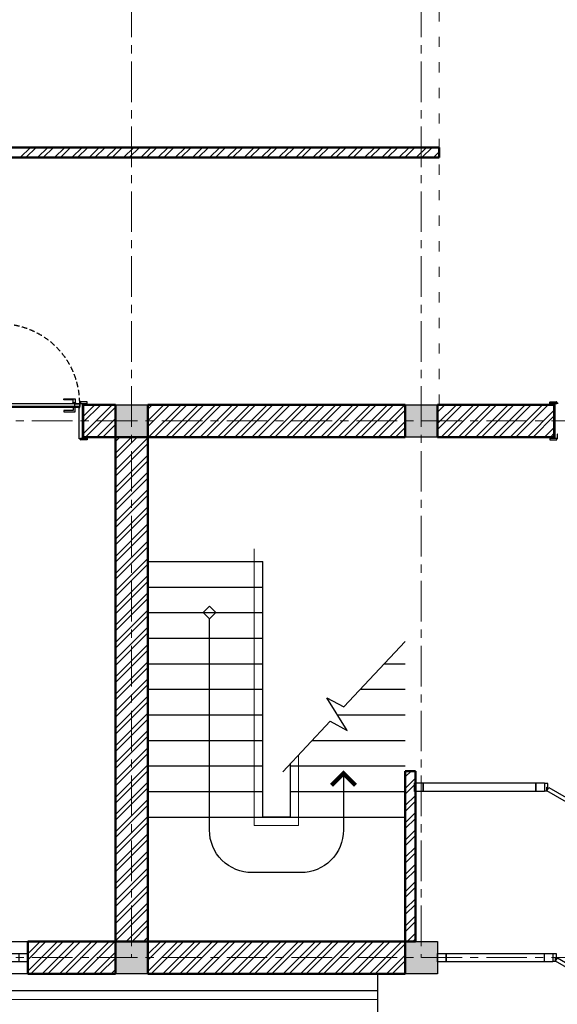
# Model space of a CAD drawing. Header units: millimetres. Extents: x 2063114 to 14983986, y -126020516 to 213791.
# Tile 70 of 256: x 2427709 to 2434018, y -1645494 to -1633937. Entities that reach past the tile are written whole.
import ezdxf

# ---------------------------------------------------------------- set-up
doc = ezdxf.new("R2010")
doc.units = ezdxf.units.MM
for name, pattern in [('181022_4A$0$Three Roomed_3C$0$HIDDEN2', [4.7625, 3.175, -1.5875]), ('ACAD_ISO03W100', [30, 12, -18]), ('ACAD_ISO10W100', [18, 12, -3, 0, -3]), ('осевая', [50.8, 31.75, -6.35, 6.35, -6.35])]:
    doc.linetypes.add(name, pattern=pattern)
doc.layers.add('Окна', color=5, linetype='Continuous')
doc.layers.add('пунктир', color=1, linetype='ACAD_ISO10W100')
doc.layers.add('сплошная_толстая', color=7, linetype='Continuous', lineweight=50)
doc.layers.add('Штриховка стен', color=7, linetype='Continuous', lineweight=9)
doc.linetypes.add('ограждение2', pattern='A,6.35,-2.54,[132,ltypeshp.shx,S=2.54,R=0,X=-2.54,Y=0],-2.54,25.4', length=36.83)

msp = doc.modelspace()

# ---------------------------------------------------------------- hatches: boundary and pattern name
h = msp.add_hatch(color=0)
h.set_gradient(color1=(28, 28, 28), color2=(33, 33, 33), one_color=1, tint=0.13, name='INVSPHERICAL')
h.paths.add_polyline_path([(2428411.61292, -1638486.20898), (2428409.44899, -1638486.20898), (2428409.44899, -1638485.2667, -0.2773393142), (2428409.97956, -1638484.38373, -0.2492988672), (2428415.71152, -1638484.38373, -0.2773393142), (2428416.24209, -1638485.2667), (2428416.24209, -1638489.44184), (2428412.61292, -1638489.44184), (2428412.61292, -1638487.20898, 0.4142135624)])
at = {"ltscale": 150, "transparency": 33554687}
h = msp.add_hatch(color=256, dxfattribs=at)
h.dxf.hatch_style = 1
h.paths.add_polyline_path([(2429212.44899, -1638456.44184), (2428832.44899, -1638456.44184), (2428832.44899, -1638836.44184), (2429212.44899, -1638836.44184)])
h = msp.add_hatch(color=256, dxfattribs=at)
h.dxf.hatch_style = 1
h.paths.add_polyline_path([(2432612.44899, -1638456.44184), (2432232.44899, -1638456.44184), (2432232.44899, -1638836.44184), (2432612.44899, -1638836.44184)])
h = msp.add_hatch(color=256, dxfattribs=at)
h.dxf.hatch_style = 1
h.paths.add_polyline_path([(2429212.44899, -1644756.44184), (2428832.44899, -1644756.44184), (2428832.44899, -1645136.44184), (2429212.44899, -1645136.44184)])
h = msp.add_hatch(color=256, dxfattribs=at)
h.dxf.hatch_style = 1
h.paths.add_polyline_path([(2432612.44899, -1644756.44184), (2432232.44899, -1644756.44184), (2432232.44899, -1645136.44184), (2432612.44899, -1645136.44184)])

# ---------------------------------------------------------------- linework, layer by layer
at = {"linetype": 'ACAD_ISO03W100', "lineweight": 9, "ltscale": 10}
msp.add_line((2432632.44899, -1638456.44184), (2432632.44899, -1632536.44184), dxfattribs=at)
at = {"color": 0, "ltscale": 150}
for p, q in [((2428406.44898, -1638855.44086), (2428406.44899, -1638487.44184)), ((2428407.44899, -1638486.44184), (2428411.44899, -1638486.44184)), ((2428412.44899, -1638487.44184), (2428412.44899, -1638489.44184)), ((2428416.44899, -1638489.44184), (2428416.44899, -1638437.44184)), ((2428417.44899, -1638436.44184), (2428422.44898, -1638436.44184)), ((2428422.44899, -1638425.44187), (2428422.44898, -1638441.44184)), ((2428422.44898, -1638436.44184), (2428422.44898, -1638441.44184)), ((2428422.44898, -1638441.44184), (2428502.44898, -1638441.44184)), ((2428422.44898, -1638441.44184), (2428442.44899, -1638441.44184)), ((2428500.44899, -1638423.44187), (2428424.44899, -1638423.44187)), ((2428442.44899, -1638441.44184), (2428442.44899, -1638851.44184)), ((2428452.44899, -1638836.44184), (2428452.44899, -1638456.44184)), ((2428502.44898, -1638441.44184), (2428502.44899, -1638425.44187)), ((2433932.44898, -1638441.44184), (2433932.44898, -1638425.44187)), ((2434012.44898, -1638441.44184), (2433932.44898, -1638441.44184)), ((2433934.44898, -1638423.44187), (2434010.44898, -1638423.44187)), ((2433982.44898, -1638456.44184), (2433982.44898, -1638836.44184)), ((2433992.44898, -1638441.44184), (2434012.44898, -1638441.44184)), ((2433992.44898, -1638851.44184), (2433992.44898, -1638441.44184)), ((2434012.44898, -1638425.44187), (2434012.44898, -1638441.44184)), ((2434012.44898, -1638441.44184), (2434012.44898, -1638436.44184)), ((2434012.44898, -1638436.44184), (2434027.44898, -1638436.44184)), ((2428412.44899, -1638489.44184), (2428416.44899, -1638489.44184)), ((2434022.44898, -1638803.44184), (2434018.44898, -1638803.44184)), ((2434018.44898, -1638803.44184), (2434018.44898, -1638855.44184)), ((2428422.44898, -1638856.44184), (2428407.44898, -1638856.44184)), ((2428422.44899, -1638867.44181), (2428422.44898, -1638851.44184)), ((2428422.44898, -1638851.44184), (2428502.44898, -1638851.44184)), ((2428442.44899, -1638851.44184), (2428422.44898, -1638851.44184)), ((2428422.44898, -1638851.44184), (2428422.44898, -1638856.44184)), ((2428500.44899, -1638869.44181), (2428424.44899, -1638869.44181)), ((2428502.44898, -1638851.44184), (2428502.44899, -1638867.44181)), ((2433932.44898, -1638851.44184), (2433932.44898, -1638867.44181)), ((2434012.44898, -1638851.44184), (2433932.44898, -1638851.44184)), ((2433934.44898, -1638869.44181), (2434010.44898, -1638869.44181)), ((2434012.44898, -1638851.44184), (2433992.44898, -1638851.44184)), ((2434012.44898, -1638867.44181), (2434012.44898, -1638851.44184)), ((2434012.44898, -1638856.44184), (2434012.44898, -1638851.44184)), ((2434017.44898, -1638856.44184), (2434012.44898, -1638856.44184))]:
    msp.add_line(p, q, dxfattribs=at)
at = {"color": 0}
for p, q in [((2428409.44899, -1638486.20898), (2428409.44899, -1638485.2667)), ((2428409.44899, -1638486.20898), (2428411.61292, -1638486.20898)), ((2428412.61292, -1638487.20898), (2428412.61292, -1638489.44184)), ((2428412.74209, -1638483.66924), (2428413.24209, -1638483.66924)), ((2428413.24209, -1638483.66924), (2428412.74209, -1638483.66924)), ((2428416.24209, -1638489.44184), (2428416.24209, -1638485.2667)), ((2429212.44899, -1640296.44184), (2430562.44899, -1640296.44184)), ((2429212.44899, -1640596.44184), (2430562.44899, -1640596.44184)), ((2429212.44899, -1640896.44184), (2430011.38742, -1640896.44184)), ((2430011.38742, -1640896.44184), (2430562.44899, -1640896.44184)), ((2429212.44899, -1641196.44184), (2430062.44899, -1641196.44184)), ((2430062.44899, -1641196.44184), (2430562.44899, -1641196.44184)), ((2429212.44899, -1641496.44184), (2430562.44899, -1641496.44184)), ((2431987.00691, -1641496.44184), (2432232.44899, -1641496.44184)), ((2429212.44899, -1641796.44184), (2430562.44899, -1641796.44184)), ((2431705.89827, -1641796.44184), (2432232.44899, -1641796.44184)), ((2429212.44899, -1642096.44184), (2430562.44899, -1642096.44184)), ((2431438.23095, -1642096.44184), (2432232.44899, -1642096.44184)), ((2429212.44899, -1642396.44184), (2430562.44899, -1642396.44184)), ((2431143.68098, -1642396.44184), (2432232.44899, -1642396.44184)), ((2429212.44899, -1642696.44184), (2430562.44899, -1642696.44184)), ((2430882.44899, -1642696.44184), (2432232.44899, -1642696.44184)), ((2429212.44899, -1642996.44184), (2430562.44899, -1642996.44184)), ((2430882.44899, -1642996.44184), (2432232.44899, -1642996.44184)), ((2429212.44899, -1643296.44184), (2430562.44899, -1643296.44184)), ((2430562.44899, -1643296.44184), (2430882.44899, -1643296.44184)), ((2430882.44899, -1643296.44184), (2432232.44899, -1643296.44184))]:
    msp.add_line(p, q, dxfattribs=at)
at = {"ltscale": 150}
for p, q in [((2428832.44899, -1638456.44184), (2429212.44899, -1638456.44184)), ((2428832.44899, -1638836.44184), (2428832.44899, -1638456.44184)), ((2429212.44899, -1638456.44184), (2429212.44899, -1638836.44184)), ((2432232.44899, -1638456.44184), (2432612.44899, -1638456.44184)), ((2432232.44899, -1638836.44184), (2432232.44899, -1638456.44184)), ((2432612.44899, -1638456.44184), (2432612.44899, -1638836.44184)), ((2429212.44899, -1638836.44184), (2428832.44899, -1638836.44184)), ((2432612.44899, -1638836.44184), (2432232.44899, -1638836.44184)), ((2428832.44899, -1644756.44184), (2429212.44899, -1644756.44184)), ((2428832.44899, -1645136.44184), (2428832.44899, -1644756.44184)), ((2429212.44899, -1644756.44184), (2429212.44899, -1645136.44184)), ((2432232.44899, -1644756.44184), (2432612.44899, -1644756.44184)), ((2432232.44899, -1645136.44184), (2432232.44899, -1644756.44184)), ((2432612.44899, -1644756.44184), (2432612.44899, -1645136.44184)), ((2429212.44899, -1645136.44184), (2428832.44899, -1645136.44184)), ((2431912.44899, -1647236.44184), (2431912.44899, -1645136.44184)), ((2432612.44899, -1645136.44184), (2432232.44899, -1645136.44184)), ((2431912.44899, -1645336.44184), (2426312.44899, -1645336.44184))]:
    msp.add_line(p, q, dxfattribs=at)
at = {"linetype": 'ограждение2', "lineweight": 5, "ltscale": 15}
msp.add_line((2431912.44899, -1645436.44184), (2426112.44899, -1645436.44184), dxfattribs=at)
at = {"color": 0, "linetype": '181022_4A$0$Three Roomed_3C$0$HIDDEN2', "ltscale": 20}
msp.add_lwpolyline([(2428413.24209, -1638440.66924, 0.4142135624), (2427481.65588, -1637509.08303), (2427481.65588, -1638440.66924)], format="xyb", dxfattribs=at)
at = {"color": 0, "ltscale": 150}
for points in [[(2428413.24209, -1638447.16924), (2427521.65588, -1638447.16924), (2427521.65588, -1638440.66924), (2428413.24209, -1638440.66924)], [(2427521.65588, -1638483.66924), (2428413.24209, -1638483.66924), (2428413.24209, -1638477.16924), (2427521.65588, -1638477.16924)], [(2428358.24209, -1638435.66924), (2428338.24209, -1638435.66924), (2428338.24209, -1638400.66924), (2428228.24209, -1638400.66924), (2428228.24209, -1638385.66924), (2428358.24209, -1638385.66924)], [(2428368.24209, -1638435.66924), (2428328.24209, -1638435.66924), (2428328.24209, -1638440.66924), (2428368.24209, -1638440.66924)], [(2428368.24209, -1638488.66924), (2428328.24209, -1638488.66924), (2428328.24209, -1638483.66924), (2428368.24209, -1638483.66924)], [(2428413.24209, -1638477.16924), (2428357.74209, -1638477.16924), (2428357.74209, -1638447.16924), (2428413.24209, -1638447.16924)], [(2428358.24209, -1638488.66924), (2428338.24209, -1638488.66924), (2428338.24209, -1638523.66924), (2428228.24209, -1638523.66924), (2428228.24209, -1638538.66924), (2428358.24209, -1638538.66924)], [(2429936.38742, -1640971.44184), (2429861.38742, -1640896.44184), (2429936.38742, -1640821.44184), (2430011.38742, -1640896.44184)]]:
    msp.add_lwpolyline(points, close=True, dxfattribs=at)
at = {"color": 0, "linetype": 'ограждение2', "lineweight": 5, "ltscale": 15}
msp.add_lwpolyline([(2430982.44899, -1642568.50912), (2430982.44899, -1643396.44184), (2430462.44899, -1643396.44184), (2430462.44899, -1640146.44184)], dxfattribs=at)
at = {"color": 0, "ltscale": 150}
msp.add_lwpolyline([(2430882.44899, -1642675.22942), (2430882.44899, -1643296.44184), (2430562.44899, -1643296.44184), (2430562.44899, -1640296.44184)], dxfattribs=at)
at = {"color": 0}
msp.add_lwpolyline([(2431508.51055, -1642783.38543), (2431508.51055, -1643449.11446, -0.4142135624), (2431008.51055, -1643949.11446), (2430436.38742, -1643949.11446, -0.4142135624), (2429936.38742, -1643449.11446), (2429936.38742, -1640971.44184)], format="xyb", dxfattribs=at)
msp.add_lwpolyline([(2430798.64503, -1642764.66526), (2431353.23445, -1642172.80575), (2431551.64263, -1642278.9151), (2431314.09893, -1641896.72013), (2431512.50711, -1642002.82948), (2432232.44899, -1641234.50532)], dxfattribs=at)
at = {"color": 0, "ltscale": 150, "const_width": 50}
msp.add_lwpolyline([(2431649.93191, -1642924.80679), (2431508.51055, -1642783.38543), (2431367.0892, -1642924.80679)], dxfattribs=at)
at = {"ltscale": 25}
for points in [[(2433867.44899, -1642988.94184), (2433897.44899, -1642988.94184), (2433897.44899, -1642943.94184), (2433907.44899, -1642943.94184), (2433907.44899, -1642903.94184), (2433867.44899, -1642903.94184)], [(2434330.46169, -1643238.94184), (2433897.44899, -1642988.94184), (2433919.94899, -1642949.9707), (2434352.96169, -1643199.9707)], [(2433967.44899, -1644988.94184), (2433997.44899, -1644988.94184), (2433997.44899, -1644943.94184), (2434007.44899, -1644943.94184), (2434007.44899, -1644903.94184), (2433967.44899, -1644903.94184)], [(2434430.46169, -1645238.94184), (2433997.44899, -1644988.94184), (2434019.94899, -1644949.9707), (2434452.96169, -1645199.9707)]]:
    msp.add_lwpolyline(points, close=True, dxfattribs=at)
at = {"color": 0, "ltscale": 25}
for points in [[(2426392.44899, -1644756.44184), (2427802.44899, -1644756.44184), (2427802.44899, -1645136.44184), (2426392.44899, -1645136.44184)], [(2426492.44899, -1644896.44184), (2427802.44899, -1644896.44184), (2427802.44899, -1644996.44184), (2426492.44899, -1644996.44184)], [(2427702.44899, -1644896.44184), (2427802.44899, -1644896.44184), (2427802.44899, -1644996.44184), (2427702.44899, -1644996.44184)]]:
    msp.add_lwpolyline(points, close=True, dxfattribs=at)
at = {"color": 0, "ltscale": 150}
for centre, radius, start, end in [((2428407.44899, -1638487.44184), 1, 90, 180), ((2428411.44899, -1638487.44184), 1, 0.000000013, 90), ((2428417.44899, -1638437.44184), 1, 90, 180), ((2428424.44899, -1638425.44187), 2, 90, 180), ((2428500.44899, -1638425.44187), 2, 0, 90), ((2433934.44898, -1638425.44187), 2, 90, 180), ((2434010.44898, -1638425.44187), 2, 0, 90), ((2428407.44898, -1638855.44184), 1, 179.94390797, 270), ((2428424.44899, -1638867.44181), 2, 180, 270), ((2428500.44899, -1638867.44181), 2, 270, 0), ((2433934.44898, -1638867.44181), 2, 180, 270), ((2434010.44898, -1638867.44181), 2, 270, 0), ((2434017.44898, -1638855.44184), 1, 270, 0)]:
    msp.add_arc(centre, radius, start, end, dxfattribs=at)
at = {"color": 0}
for centre, radius, start, end in [((2428410.44899, -1638485.2667), 1, 117.9968567, 180), ((2428412.84554, -1638489.77456), 6.10532, 62.0031433, 117.9968567), ((2428411.61292, -1638487.20898), 1, 0, 90), ((2428415.24209, -1638485.2667), 1, 0, 62.0031433)]:
    msp.add_arc(centre, radius, start, end, dxfattribs=at)
at = {"layer": 'Окна', "ltscale": 150}
for p, q in [((2432342.44899, -1642896.44184), (2432442.44899, -1642896.44184)), ((2432342.44899, -1642996.44184), (2432342.44899, -1642896.44184)), ((2432442.44899, -1642896.44184), (2432442.44899, -1642996.44184)), ((2432442.44899, -1642896.44184), (2433767.44898, -1642896.44184)), ((2432442.44899, -1642996.44184), (2432442.44899, -1642896.44184)), ((2433767.44898, -1642896.44184), (2433867.44898, -1642896.44184)), ((2433767.44898, -1642996.44184), (2433767.44898, -1642896.44184)), ((2433767.44898, -1642896.44184), (2433767.44898, -1642996.44184)), ((2433867.44898, -1642896.44184), (2433867.44898, -1642996.44184)), ((2432442.44899, -1642996.44184), (2432342.44899, -1642996.44184)), ((2433767.44898, -1642996.44184), (2432442.44899, -1642996.44184)), ((2433867.44898, -1642996.44184), (2433767.44898, -1642996.44184)), ((2432612.44899, -1644896.44184), (2432712.44899, -1644896.44184)), ((2432612.44899, -1644996.44184), (2432612.44899, -1644896.44184)), ((2432712.44899, -1644896.44184), (2432712.44899, -1644996.44184)), ((2432712.44899, -1644896.44184), (2433967.44898, -1644896.44184)), ((2432712.44899, -1644996.44184), (2432712.44899, -1644896.44184)), ((2433867.44898, -1644896.44184), (2433967.44898, -1644896.44184)), ((2433867.44898, -1644996.44184), (2433867.44898, -1644896.44184)), ((2433967.44898, -1644896.44184), (2433967.44898, -1644996.44184)), ((2433967.44898, -1644896.44184), (2433967.44898, -1644996.44184)), ((2432712.44899, -1644996.44184), (2432612.44899, -1644996.44184)), ((2433967.44898, -1644996.44184), (2432712.44899, -1644996.44184)), ((2433967.44898, -1644996.44184), (2433867.44898, -1644996.44184))]:
    msp.add_line(p, q, dxfattribs=at)
at = {"layer": 'пунктир', "linetype": 'осевая', "lineweight": 9, "ltscale": 15}
for p, q in [((2429022.44899, -1626046.44184), (2429022.44899, -1644946.44184)), ((2432422.44899, -1626046.44184), (2432422.44899, -1644946.44184)), ((2416422.44899, -1638646.44184), (2444522.44899, -1638646.44184)), ((2416422.44899, -1644946.44184), (2444522.44899, -1644946.44184))]:
    msp.add_line(p, q, dxfattribs=at)
at = {"layer": 'сплошная_толстая', "ltscale": 150}
for p, q in [((2426972.44899, -1635436.44184), (2432632.44899, -1635436.44184)), ((2432632.44899, -1635436.44184), (2432632.44899, -1635556.44184)), ((2426972.44899, -1635556.44184), (2432632.44899, -1635556.44184)), ((2428452.44899, -1638456.44184), (2428832.44899, -1638456.44184)), ((2428452.44899, -1638836.44184), (2428452.44899, -1638456.44184)), ((2428832.44899, -1638456.44184), (2428832.44899, -1638836.44184)), ((2429212.44899, -1638456.44184), (2432232.44899, -1638456.44184)), ((2429212.44899, -1638456.44184), (2429212.44899, -1638836.44184)), ((2432232.44899, -1638836.44184), (2432232.44899, -1638456.44184)), ((2432612.44899, -1638456.44184), (2433982.44898, -1638456.44184)), ((2432612.44899, -1638836.44184), (2432612.44899, -1638456.44184)), ((2433982.44898, -1638836.44184), (2433982.44898, -1638456.44184)), ((2428452.44899, -1638836.44184), (2428832.44899, -1638836.44184)), ((2428832.44899, -1644756.44184), (2428832.44899, -1638836.44184)), ((2428832.44899, -1638836.44184), (2429212.44899, -1638836.44184)), ((2429212.44899, -1644756.44184), (2429212.44899, -1638836.44184)), ((2429212.44899, -1638836.44184), (2432232.44899, -1638836.44184)), ((2432612.44899, -1638836.44184), (2433982.44898, -1638836.44184)), ((2432232.44899, -1644756.44184), (2432232.44899, -1642756.44184)), ((2432232.44899, -1642756.44184), (2432352.44899, -1642756.44184)), ((2432352.44899, -1642756.44184), (2432232.44899, -1642756.44184)), ((2432352.44899, -1642756.44184), (2432352.44899, -1644756.44184)), ((2428832.44899, -1644756.44184), (2427802.44899, -1644756.44184)), ((2427802.44899, -1645136.44184), (2427802.44899, -1644756.44184)), ((2428832.44899, -1644756.44184), (2429212.44899, -1644756.44184)), ((2428832.44899, -1644756.44184), (2428832.44899, -1645136.44184)), ((2429212.44899, -1645136.44184), (2429212.44899, -1644756.44184)), ((2429212.44899, -1644756.44184), (2432232.44899, -1644756.44184)), ((2432232.44899, -1645136.44184), (2432232.44899, -1644756.44184)), ((2432352.44899, -1644756.44184), (2432232.44899, -1644756.44184)), ((2427802.44899, -1645136.44184), (2428832.44899, -1645136.44184)), ((2429212.44899, -1645136.44184), (2432232.44899, -1645136.44184))]:
    msp.add_line(p, q, dxfattribs=at)
at = {"layer": 'Штриховка стен', "linetype": 'Continuous', "lineweight": 9}
for p, q in [((2427715.11358, -1635556.44184), (2427835.11358, -1635436.44184)), ((2427782.46553, -1635556.44184), (2427902.46553, -1635436.44184)), ((2427917.16934, -1635556.44184), (2428037.16934, -1635436.44184)), ((2427984.52129, -1635556.44184), (2428104.52129, -1635436.44184)), ((2428119.22511, -1635556.44184), (2428239.22511, -1635436.44184)), ((2428186.57706, -1635556.44184), (2428306.57706, -1635436.44184)), ((2428321.28087, -1635556.44184), (2428441.28087, -1635436.44184)), ((2428388.63282, -1635556.44184), (2428508.63282, -1635436.44184)), ((2428523.33663, -1635556.44184), (2428643.33663, -1635436.44184)), ((2428590.68858, -1635556.44184), (2428710.68858, -1635436.44184)), ((2428725.39239, -1635556.44184), (2428845.39239, -1635436.44184)), ((2428792.74434, -1635556.44184), (2428912.74434, -1635436.44184)), ((2428927.44816, -1635556.44184), (2429047.44816, -1635436.44184)), ((2428994.80011, -1635556.44184), (2429114.80011, -1635436.44184)), ((2429129.50392, -1635556.44184), (2429249.50392, -1635436.44184)), ((2429196.85587, -1635556.44184), (2429316.85587, -1635436.44184)), ((2429331.55968, -1635556.44184), (2429451.55968, -1635436.44184)), ((2429398.91163, -1635556.44184), (2429518.91163, -1635436.44184)), ((2429533.61545, -1635556.44184), (2429653.61545, -1635436.44184)), ((2429600.9674, -1635556.44184), (2429720.9674, -1635436.44184)), ((2429735.67121, -1635556.44184), (2429855.67121, -1635436.44184)), ((2429803.02316, -1635556.44184), (2429923.02316, -1635436.44184)), ((2429937.72697, -1635556.44184), (2430057.72697, -1635436.44184)), ((2430005.07892, -1635556.44184), (2430125.07892, -1635436.44184)), ((2430139.78273, -1635556.44184), (2430259.78273, -1635436.44184)), ((2430207.13468, -1635556.44184), (2430327.13468, -1635436.44184)), ((2430341.8385, -1635556.44184), (2430461.8385, -1635436.44184)), ((2430409.19045, -1635556.44184), (2430529.19045, -1635436.44184)), ((2430543.89426, -1635556.44184), (2430663.89426, -1635436.44184)), ((2430611.24621, -1635556.44184), (2430731.24621, -1635436.44184)), ((2430745.95002, -1635556.44184), (2430865.95002, -1635436.44184)), ((2430813.30197, -1635556.44184), (2430933.30197, -1635436.44184)), ((2430948.00578, -1635556.44184), (2431068.00578, -1635436.44184)), ((2431015.35773, -1635556.44184), (2431135.35773, -1635436.44184)), ((2431150.06155, -1635556.44184), (2431270.06155, -1635436.44184)), ((2431217.4135, -1635556.44184), (2431337.4135, -1635436.44184)), ((2431352.11731, -1635556.44184), (2431472.11731, -1635436.44184)), ((2431419.46926, -1635556.44184), (2431539.46926, -1635436.44184)), ((2431554.17307, -1635556.44184), (2431674.17307, -1635436.44184)), ((2431621.52502, -1635556.44184), (2431741.52502, -1635436.44184)), ((2431756.22884, -1635556.44184), (2431876.22884, -1635436.44184)), ((2431823.58079, -1635556.44184), (2431943.58079, -1635436.44184)), ((2431958.2846, -1635556.44184), (2432078.2846, -1635436.44184)), ((2432025.63655, -1635556.44184), (2432145.63655, -1635436.44184)), ((2432160.34036, -1635556.44184), (2432280.34036, -1635436.44184)), ((2432227.69231, -1635556.44184), (2432347.69231, -1635436.44184)), ((2432362.39612, -1635556.44184), (2432482.39612, -1635436.44184)), ((2432429.74807, -1635556.44184), (2432549.74807, -1635436.44184)), ((2432564.45189, -1635556.44184), (2432632.44899, -1635488.44474)), ((2432631.80384, -1635556.44184), (2432632.44899, -1635555.79669)), ((2428452.44899, -1638595.778), (2428591.78514, -1638456.44184)), ((2428452.44899, -1638797.83376), (2428793.84091, -1638456.44184)), ((2428452.44899, -1638461.07419), (2428457.08133, -1638456.44184)), ((2428452.44899, -1638663.12995), (2428659.13709, -1638456.44184)), ((2428481.19286, -1638836.44184), (2428832.44899, -1638485.18571)), ((2429212.44899, -1638644.00105), (2429400.0082, -1638456.44184)), ((2429212.44899, -1638509.29724), (2429265.30438, -1638456.44184)), ((2429212.44899, -1638711.353), (2429467.36015, -1638456.44184)), ((2429222.06396, -1638836.44184), (2429602.06396, -1638456.44184)), ((2429289.41591, -1638836.44184), (2429669.41591, -1638456.44184)), ((2429424.11972, -1638836.44184), (2429804.11972, -1638456.44184)), ((2429491.47167, -1638836.44184), (2429871.47167, -1638456.44184)), ((2429626.17548, -1638836.44184), (2430006.17548, -1638456.44184)), ((2429693.52743, -1638836.44184), (2430073.52743, -1638456.44184)), ((2429828.23125, -1638836.44184), (2430208.23125, -1638456.44184)), ((2429895.5832, -1638836.44184), (2430275.5832, -1638456.44184)), ((2430030.28701, -1638836.44184), (2430410.28701, -1638456.44184)), ((2430097.63896, -1638836.44184), (2430477.63896, -1638456.44184)), ((2430232.34277, -1638836.44184), (2430612.34277, -1638456.44184)), ((2430299.69472, -1638836.44184), (2430679.69472, -1638456.44184)), ((2430434.39853, -1638836.44184), (2430814.39853, -1638456.44184)), ((2430501.75048, -1638836.44184), (2430881.75048, -1638456.44184)), ((2430636.4543, -1638836.44184), (2431016.4543, -1638456.44184)), ((2430703.80625, -1638836.44184), (2431083.80625, -1638456.44184)), ((2430838.51006, -1638836.44184), (2431218.51006, -1638456.44184)), ((2430905.86201, -1638836.44184), (2431285.86201, -1638456.44184)), ((2431040.56582, -1638836.44184), (2431420.56582, -1638456.44184)), ((2431107.91777, -1638836.44184), (2431487.91777, -1638456.44184)), ((2431242.62158, -1638836.44184), (2431622.62158, -1638456.44184)), ((2431309.97353, -1638836.44184), (2431689.97353, -1638456.44184)), ((2431444.67735, -1638836.44184), (2431824.67735, -1638456.44184)), ((2431512.0293, -1638836.44184), (2431892.0293, -1638456.44184)), ((2431646.73311, -1638836.44184), (2432026.73311, -1638456.44184)), ((2431714.08506, -1638836.44184), (2432094.08506, -1638456.44184)), ((2431848.78887, -1638836.44184), (2432228.78887, -1638456.44184)), ((2432612.44899, -1638476.89325), (2432632.9004, -1638456.44184)), ((2432612.44899, -1638678.94902), (2432834.95616, -1638456.44184)), ((2432612.44899, -1638544.2452), (2432700.25235, -1638456.44184)), ((2432612.44899, -1638746.30097), (2432902.30811, -1638456.44184)), ((2432657.01192, -1638836.44184), (2433037.01192, -1638456.44184)), ((2432724.36387, -1638836.44184), (2433104.36387, -1638456.44184)), ((2432859.06769, -1638836.44184), (2433239.06769, -1638456.44184)), ((2432926.41964, -1638836.44184), (2433306.41964, -1638456.44184)), ((2433061.12345, -1638836.44184), (2433441.12345, -1638456.44184)), ((2433128.4754, -1638836.44184), (2433508.4754, -1638456.44184)), ((2433263.17921, -1638836.44184), (2433643.17921, -1638456.44184)), ((2433330.53116, -1638836.44184), (2433710.53116, -1638456.44184)), ((2433465.23497, -1638836.44184), (2433845.23497, -1638456.44184)), ((2433532.58692, -1638836.44184), (2433912.58692, -1638456.44184)), ((2431916.14082, -1638836.44184), (2432232.44899, -1638520.13368)), ((2433667.29074, -1638836.44184), (2433982.44898, -1638521.2836)), ((2433734.64269, -1638836.44184), (2433982.44898, -1638588.63555)), ((2428615.89667, -1638836.44184), (2428832.44899, -1638619.88952)), ((2428683.24862, -1638836.44184), (2428832.44899, -1638687.24147)), ((2432050.84464, -1638836.44184), (2432232.44899, -1638654.83749)), ((2428817.95243, -1638836.44184), (2428832.44899, -1638821.94529)), ((2432118.19659, -1638836.44184), (2432232.44899, -1638722.18944)), ((2433869.3465, -1638836.44184), (2433982.44898, -1638723.33936)), ((2433936.69845, -1638836.44184), (2433982.44898, -1638790.69131)), ((2428832.44899, -1639024.00105), (2429020.0082, -1638836.44184)), ((2428832.44899, -1638889.29724), (2428885.30438, -1638836.44184)), ((2428832.44899, -1639091.353), (2429087.36015, -1638836.44184)), ((2428832.44899, -1639226.05681), (2429212.44899, -1638846.05681)), ((2428832.44899, -1639293.40876), (2429212.44899, -1638913.40876)), ((2428832.44899, -1639428.11257), (2429212.44899, -1639048.11257)), ((2428832.44899, -1639495.46452), (2429212.44899, -1639115.46452)), ((2428832.44899, -1639630.16834), (2429212.44899, -1639250.16834)), ((2428832.44899, -1639697.52029), (2429212.44899, -1639317.52029)), ((2428832.44899, -1639832.2241), (2429212.44899, -1639452.2241)), ((2428832.44899, -1639899.57605), (2429212.44899, -1639519.57605)), ((2428832.44899, -1640034.27986), (2429212.44899, -1639654.27986)), ((2428832.44899, -1640101.63181), (2429212.44899, -1639721.63181)), ((2428832.44899, -1640236.33563), (2429212.44899, -1639856.33563)), ((2428832.44899, -1640303.68758), (2429212.44899, -1639923.68758)), ((2428832.44899, -1640438.39139), (2429212.44899, -1640058.39139)), ((2428832.44899, -1640505.74334), (2429212.44899, -1640125.74334)), ((2428832.44899, -1640640.44715), (2429212.44899, -1640260.44715)), ((2428832.44899, -1640707.7991), (2429212.44899, -1640327.7991)), ((2428832.44899, -1640842.50291), (2429212.44899, -1640462.50291)), ((2428832.44899, -1640909.85486), (2429212.44899, -1640529.85486)), ((2428832.44899, -1641044.55868), (2429212.44899, -1640664.55868)), ((2428832.44899, -1641111.91063), (2429212.44899, -1640731.91063)), ((2428832.44899, -1641246.61444), (2429212.44899, -1640866.61444)), ((2428832.44899, -1641313.96639), (2429212.44899, -1640933.96639)), ((2428832.44899, -1641448.6702), (2429212.44899, -1641068.6702)), ((2428832.44899, -1641516.02215), (2429212.44899, -1641136.02215)), ((2428832.44899, -1641650.72596), (2429212.44899, -1641270.72596)), ((2428832.44899, -1641718.07791), (2429212.44899, -1641338.07791)), ((2428832.44899, -1641852.78173), (2429212.44899, -1641472.78173)), ((2428832.44899, -1641920.13368), (2429212.44899, -1641540.13368)), ((2428832.44899, -1642054.83749), (2429212.44899, -1641674.83749)), ((2428832.44899, -1642122.18944), (2429212.44899, -1641742.18944)), ((2428832.44899, -1642256.89325), (2429212.44899, -1641876.89325)), ((2428832.44899, -1642324.2452), (2429212.44899, -1641944.2452)), ((2428832.44899, -1642458.94902), (2429212.44899, -1642078.94902)), ((2428832.44899, -1642526.30097), (2429212.44899, -1642146.30097)), ((2428832.44899, -1642661.00478), (2429212.44899, -1642281.00478)), ((2428832.44899, -1642728.35673), (2429212.44899, -1642348.35673)), ((2428832.44899, -1642863.06054), (2429212.44899, -1642483.06054)), ((2428832.44899, -1642930.41249), (2429212.44899, -1642550.41249)), ((2428832.44899, -1643065.1163), (2429212.44899, -1642685.1163)), ((2428832.44899, -1643132.46825), (2429212.44899, -1642752.46825)), ((2432232.44899, -1642758.34067), (2432234.34782, -1642756.44184)), ((2432232.44899, -1642825.69262), (2432301.69977, -1642756.44184)), ((2432232.44899, -1642960.39644), (2432352.44899, -1642840.39644)), ((2428832.44899, -1643267.17207), (2429212.44899, -1642887.17207)), ((2428832.44899, -1643334.52402), (2429212.44899, -1642954.52402)), ((2432232.44899, -1643027.74839), (2432352.44899, -1642907.74839)), ((2428832.44899, -1643469.22783), (2429212.44899, -1643089.22783)), ((2432232.44899, -1643162.4522), (2432352.44899, -1643042.4522)), ((2432232.44899, -1643229.80415), (2432352.44899, -1643109.80415)), ((2428832.44899, -1643536.57978), (2429212.44899, -1643156.57978)), ((2428832.44899, -1643671.28359), (2429212.44899, -1643291.28359)), ((2432232.44899, -1643364.50796), (2432352.44899, -1643244.50796)), ((2432232.44899, -1643431.85991), (2432352.44899, -1643311.85991)), ((2428832.44899, -1643738.63554), (2429212.44899, -1643358.63554)), ((2432232.44899, -1643566.56372), (2432352.44899, -1643446.56372)), ((2428832.44899, -1643873.33935), (2429212.44899, -1643493.33935)), ((2428832.44899, -1643940.6913), (2429212.44899, -1643560.6913)), ((2432232.44899, -1643633.91567), (2432352.44899, -1643513.91567)), ((2432232.44899, -1643768.61949), (2432352.44899, -1643648.61949)), ((2428832.44899, -1644075.39512), (2429212.44899, -1643695.39512)), ((2428832.44899, -1644142.74707), (2429212.44899, -1643762.74707)), ((2432232.44899, -1643835.97144), (2432352.44899, -1643715.97144)), ((2428832.44899, -1644277.45088), (2429212.44899, -1643897.45088)), ((2432232.44899, -1643970.67525), (2432352.44899, -1643850.67525)), ((2432232.44899, -1644038.0272), (2432352.44899, -1643918.0272)), ((2428832.44899, -1644344.80283), (2429212.44899, -1643964.80283)), ((2428832.44899, -1644479.50664), (2429212.44899, -1644099.50664)), ((2432232.44899, -1644172.73101), (2432352.44899, -1644052.73101)), ((2432232.44899, -1644240.08296), (2432352.44899, -1644120.08296)), ((2428832.44899, -1644546.85859), (2429212.44899, -1644166.85859)), ((2432232.44899, -1644374.78678), (2432352.44899, -1644254.78678)), ((2428832.44899, -1644681.56241), (2429212.44899, -1644301.56241)), ((2428832.44899, -1644748.91436), (2429212.44899, -1644368.91436)), ((2432232.44899, -1644442.13873), (2432352.44899, -1644322.13873)), ((2432232.44899, -1644576.84254), (2432352.44899, -1644456.84254)), ((2428959.62531, -1644756.44184), (2429212.44899, -1644503.61817)), ((2429026.97726, -1644756.44184), (2429212.44899, -1644570.97012)), ((2432232.44899, -1644644.19449), (2432352.44899, -1644524.19449)), ((2429161.68108, -1644756.44184), (2429212.44899, -1644705.67393)), ((2432254.90545, -1644756.44184), (2432352.44899, -1644658.8983)), ((2432322.2574, -1644756.44184), (2432352.44899, -1644726.25025)), ((2427802.44899, -1644903.33935), (2427949.3465, -1644756.44184)), ((2427802.44899, -1645105.39512), (2428151.40226, -1644756.44184)), ((2427802.44899, -1644768.63554), (2427814.64269, -1644756.44184)), ((2427802.44899, -1644970.6913), (2428016.69845, -1644756.44184)), ((2427838.75421, -1645136.44184), (2428218.75421, -1644756.44184)), ((2427973.45803, -1645136.44184), (2428353.45803, -1644756.44184)), ((2428040.80998, -1645136.44184), (2428420.80998, -1644756.44184)), ((2428175.51379, -1645136.44184), (2428555.51379, -1644756.44184)), ((2428242.86574, -1645136.44184), (2428622.86574, -1644756.44184)), ((2428377.56955, -1645136.44184), (2428757.56955, -1644756.44184)), ((2428444.9215, -1645136.44184), (2428824.9215, -1644756.44184)), ((2429212.44899, -1644907.72969), (2429363.73684, -1644756.44184)), ((2429212.44899, -1645109.78546), (2429565.7926, -1644756.44184)), ((2429212.44899, -1644773.02588), (2429229.03303, -1644756.44184)), ((2429212.44899, -1644975.08164), (2429431.08879, -1644756.44184)), ((2429253.14455, -1645136.44184), (2429633.14455, -1644756.44184)), ((2429387.84836, -1645136.44184), (2429767.84836, -1644756.44184)), ((2429455.20031, -1645136.44184), (2429835.20031, -1644756.44184)), ((2429589.90413, -1645136.44184), (2429969.90413, -1644756.44184)), ((2429657.25608, -1645136.44184), (2430037.25608, -1644756.44184)), ((2429791.95989, -1645136.44184), (2430171.95989, -1644756.44184)), ((2429859.31184, -1645136.44184), (2430239.31184, -1644756.44184)), ((2429994.01565, -1645136.44184), (2430374.01565, -1644756.44184)), ((2430061.3676, -1645136.44184), (2430441.3676, -1644756.44184)), ((2430196.07142, -1645136.44184), (2430576.07142, -1644756.44184)), ((2430263.42337, -1645136.44184), (2430643.42337, -1644756.44184)), ((2430398.12718, -1645136.44184), (2430778.12718, -1644756.44184)), ((2430465.47913, -1645136.44184), (2430845.47913, -1644756.44184)), ((2430600.18294, -1645136.44184), (2430980.18294, -1644756.44184)), ((2430667.53489, -1645136.44184), (2431047.53489, -1644756.44184)), ((2430802.2387, -1645136.44184), (2431182.2387, -1644756.44184)), ((2430869.59065, -1645136.44184), (2431249.59065, -1644756.44184)), ((2431004.29447, -1645136.44184), (2431384.29447, -1644756.44184)), ((2431071.64642, -1645136.44184), (2431451.64642, -1644756.44184)), ((2431206.35023, -1645136.44184), (2431586.35023, -1644756.44184)), ((2431273.70218, -1645136.44184), (2431653.70218, -1644756.44184)), ((2431408.40599, -1645136.44184), (2431788.40599, -1644756.44184)), ((2431475.75794, -1645136.44184), (2431855.75794, -1644756.44184)), ((2431610.46175, -1645136.44184), (2431990.46175, -1644756.44184)), ((2431677.8137, -1645136.44184), (2432057.8137, -1644756.44184)), ((2431812.51752, -1645136.44184), (2432192.51752, -1644756.44184)), ((2431879.86947, -1645136.44184), (2432232.44899, -1644783.86232)), ((2428579.62531, -1645136.44184), (2428832.44899, -1644883.61817)), ((2428646.97726, -1645136.44184), (2428832.44899, -1644950.97012)), ((2432014.57328, -1645136.44184), (2432232.44899, -1644918.56613)), ((2432081.92523, -1645136.44184), (2432232.44899, -1644985.91808)), ((2428781.68108, -1645136.44184), (2428832.44899, -1645085.67393)), ((2432216.62904, -1645136.44184), (2432232.44899, -1645120.6219))]:
    msp.add_line(p, q, dxfattribs=at)

doc.saveas('drawing.dxf')
